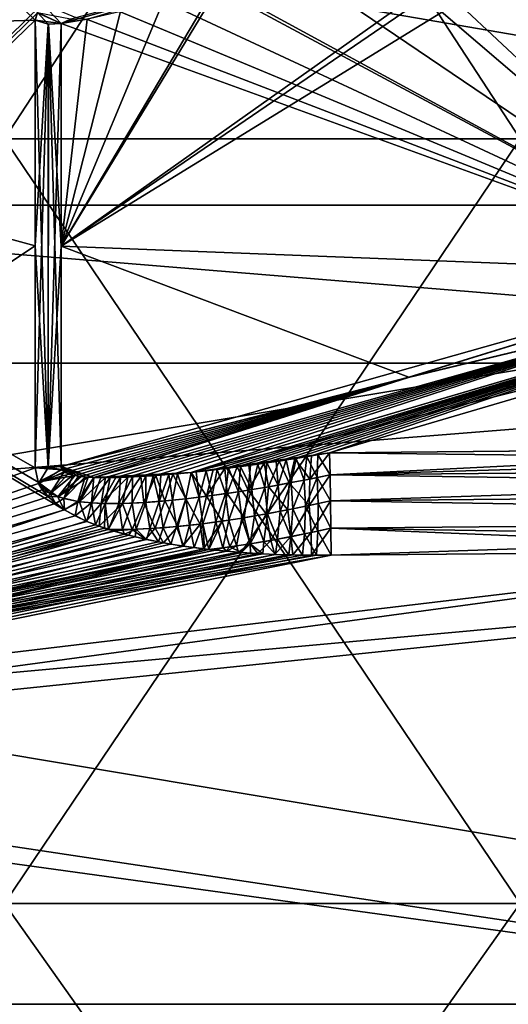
# Model space of a CAD drawing. Header units: metres. Extents: x 59 to 135, y -85 to 87.
# Tile 64 of 210: x 99.5 to 100.98, y -7.45 to -4.46. Entities that reach past the tile are written whole.
import ezdxf

# ---------------------------------------------------------------- set-up
doc = ezdxf.new("R2010")
doc.units = ezdxf.units.M
doc.layers.add('solid_21_404_502_XXX', color=7, linetype='CONTINUOUS')

msp = doc.modelspace()

# ---------------------------------------------------------------- linework, layer by layer
at = {"layer": 'solid_21_404_502_XXX'}
for points in [[(97.294762, -2.285245, 18.554747), (99.546303, -4.464987, 18.072943), (97.294762, -4.536214, 18.136253)], [(99.553772, -4.442252, 18.078276), (99.546303, -4.464987, 18.072943), (97.294762, -2.285245, 18.554747)], [(101.016632, -4.824584, -18.790514), (99.453369, -4.824584, -18.790514), (99.453369, -2.431465, -19.247025)], [(101.016632, -2.431465, -19.247025), (101.016632, -4.824584, -18.790514), (99.453369, -2.431465, -19.247025)], [(101.016632, -2.431465, 19.247025), (99.453369, -2.431465, 19.247025), (99.453369, -4.824584, 18.790514)], [(101.016632, -4.824584, 18.790514), (101.016632, -2.431465, 19.247025), (99.453369, -4.824584, 18.790514)], [(89.5, -5.025941, -20.389696), (104, -5.025941, -20.389696), (104, -2.531156, -20.846886)], [(89.5, -2.531156, -20.846886), (89.5, -5.025941, -20.389696), (104, -2.531156, -20.846886)], [(89.5, -2.531156, 20.846886), (104, -2.531156, 20.846886), (104, -5.025941, 20.389696)], [(89.5, -5.025941, 20.389696), (89.5, -2.531156, 20.846886), (104, -5.025941, 20.389696)], [(103.5, -2.772344, 22.832304), (70.300003, -2.772341, 22.832281), (70.300003, -5.50426, 22.331661)], [(103.5, -5.50426, -22.331661), (70.300003, -5.50426, -22.331661), (70.300003, -2.772341, -22.832281)], [(103.5, -2.772344, -22.832304), (103.5, -5.50426, -22.331661), (70.300003, -2.772341, -22.832281)], [(103.5, -5.50426, 22.331661), (103.5, -2.772344, 22.832304), (70.300003, -5.50426, 22.331661)], [(99.625786, -5.149611, -17.875734), (101.701729, -3.873504, -17.391661), (101.238823, -4.047859, -17.555906)], [(99.625786, -5.149611, -17.875734), (101.703819, -5.230357, -17.031857), (101.701729, -3.873504, -17.391661)], [(99.625786, -5.149611, -17.875734), (101.238823, -4.047859, -17.555906), (101.129112, -4.084076, -17.593754)], [(100.10498, -4.361939, -17.922062), (99.625786, -5.149611, -17.875734), (101.129112, -4.084076, -17.593754)], [(101.703865, -5.230344, 17.031841), (100.623184, -4.219266, 17.765118), (101.011093, -4.115634, 17.635265)], [(101.703865, -5.230344, 17.031841), (100.547211, -4.240439, 17.789169), (100.623184, -4.219266, 17.765118)], [(101.703865, -5.230344, 17.031841), (100.329971, -4.300665, 17.855917), (100.547211, -4.240439, 17.789169)], [(101.703865, -5.230344, 17.031841), (100.105888, -4.361311, 17.921894), (100.329971, -4.300665, 17.855917)], [(100.090378, -4.345019, -17.936737), (99.625786, -4.475033, -18.056423), (99.70414, -4.461845, -18.034132)], [(100.090378, -4.345019, -17.936737), (99.654137, -4.462198, -18.051479), (99.625786, -4.475033, -18.056423)], [(100.10498, -4.361939, -17.922062), (100.090927, -4.365669, -17.926109), (99.625786, -5.149611, -17.875734)], [(100.090927, -4.365669, -17.926109), (99.935783, -4.406024, -17.970142), (99.625786, -5.149611, -17.875734)], [(101.703865, -5.230344, 17.031841), (99.934303, -4.406043, 17.970644), (100.091248, -4.365197, 17.926111)], [(101.703865, -5.230344, 17.031841), (100.091248, -4.365197, 17.926111), (100.105888, -4.361311, 17.921894)], [(99.565704, -4.418956, -18.083555), (97.294762, -4.414252, -18.166325), (97.294762, -6.640934, -17.475668)], [(99.553772, -4.442252, 18.078276), (99.568367, -4.414634, 18.084515), (99.625786, -4.474973, 18.056438)], [(99.568367, -4.414634, 18.084515), (99.670227, -4.45679, 18.04814), (99.625786, -4.474973, 18.056438)], [(99.935783, -4.406024, -17.970142), (99.805313, -4.438434, -18.006359), (99.625786, -5.149611, -17.875734)], [(101.703865, -5.230344, 17.031841), (99.802872, -4.438745, 18.007099), (99.934303, -4.406043, 17.970644)], [(99.565704, -4.418956, -18.083555), (97.294762, -6.640934, -17.475668), (99.553741, -4.44242, -18.078236)], [(99.553741, -4.44242, -18.078236), (97.294762, -6.640934, -17.475668), (99.546303, -4.465162, -18.072899)], [(99.553772, -4.442252, 18.078276), (99.58654, -4.477223, 18.065657), (99.546303, -4.464987, 18.072943)], [(99.553741, -4.44242, -18.078236), (99.546303, -4.465162, -18.072899), (99.625786, -4.475033, -18.056423)], [(99.553741, -4.44242, -18.078236), (99.625786, -4.475033, -18.056423), (99.654137, -4.462198, -18.051479)], [(99.553772, -4.442252, 18.078276), (99.625786, -4.474973, 18.056438), (99.58654, -4.477223, 18.065657)], [(99.805313, -4.438434, -18.006359), (99.70414, -4.461845, -18.034132), (99.625786, -5.149611, -17.875734)], [(101.703865, -5.230344, 17.031841), (99.702263, -4.462078, 18.034691), (99.802872, -4.438745, 18.007099)], [(97.294762, -4.536214, 18.136253), (99.546303, -4.464987, 18.072943), (99.546303, -5.14887, 17.890123)], [(97.294762, -6.640934, -17.475668), (99.546303, -5.14893, -17.890106), (99.546303, -4.465162, -18.072899)], [(99.546303, -5.14887, 17.890123), (99.546303, -4.464987, 18.072943), (99.58654, -4.477223, 18.065657)], [(99.587112, -4.4772, -18.065559), (99.625786, -4.475033, -18.056423), (99.546303, -4.465162, -18.072899)], [(99.546303, -4.465162, -18.072899), (99.546303, -5.14893, -17.890106), (99.586502, -5.820015, -17.678831)], [(99.587112, -4.4772, -18.065559), (99.546303, -4.465162, -18.072899), (99.586502, -5.820015, -17.678831)], [(99.586502, -5.820766, 17.678583), (99.625786, -4.474973, 18.056438), (99.625786, -5.149612, 17.875734)], [(99.586502, -5.820766, 17.678583), (99.58654, -4.477223, 18.065657), (99.625786, -4.474973, 18.056438)], [(99.587112, -4.4772, -18.065559), (99.625786, -5.149611, -17.875734), (99.625786, -4.475033, -18.056423)], [(99.670227, -4.45679, 18.04814), (99.702263, -4.462078, 18.034691), (99.625786, -4.474973, 18.056438)], [(99.70414, -4.461845, -18.034132), (99.625786, -4.475033, -18.056423), (99.625786, -5.149611, -17.875734)], [(101.703865, -5.230344, 17.031841), (99.625786, -4.474973, 18.056438), (99.702263, -4.462078, 18.034691)], [(101.703865, -5.230344, 17.031841), (99.625786, -5.149612, 17.875734), (99.625786, -4.474973, 18.056438)], [(99.546303, -5.821284, 17.68276), (99.546303, -5.14887, 17.890123), (99.58654, -4.477223, 18.065657)], [(99.586502, -5.820766, 17.678583), (99.546303, -5.821284, 17.68276), (99.58654, -4.477223, 18.065657)], [(99.587112, -4.4772, -18.065559), (99.586502, -5.820015, -17.678831), (99.625786, -5.817025, -17.669821)], [(99.587112, -4.4772, -18.065559), (99.625786, -5.817025, -17.669821), (99.625786, -5.149611, -17.875734)], [(97.294762, -4.536214, 18.136253), (99.546303, -5.14887, 17.890123), (99.546303, -5.821284, 17.68276)], [(99.555527, -5.865158, 17.667917), (97.294762, -4.536214, 18.136253), (99.546303, -5.821284, 17.68276)], [(99.635109, -5.948408, 17.637129), (97.294762, -6.719147, 17.445745), (97.294762, -4.536214, 18.136253)], [(99.585335, -5.908776, 17.652279), (97.294762, -4.536214, 18.136253), (99.555527, -5.865158, 17.667917)], [(99.635109, -5.948408, 17.637129), (97.294762, -4.536214, 18.136253), (99.585335, -5.908776, 17.652279)], [(101.016632, -7.141616, -18.037664), (99.453369, -7.141616, -18.037664), (99.453369, -4.824584, -18.790514)], [(101.016632, -4.824584, -18.790514), (101.016632, -7.141616, -18.037664), (99.453369, -4.824584, -18.790514)], [(101.016632, -4.824584, 18.790514), (99.453369, -4.824584, 18.790514), (99.453369, -7.141616, 18.037664)], [(101.016632, -7.141616, 18.037664), (101.016632, -4.824584, 18.790514), (99.453369, -7.141616, 18.037664)], [(89.5, -7.446501, -19.63538), (104, -7.446501, -19.63538), (104, -5.025941, -20.389696)], [(89.5, -5.025941, -20.389696), (89.5, -7.446501, -19.63538), (104, -5.025941, -20.389696)], [(89.5, -5.025941, 20.389696), (104, -5.025941, 20.389696), (104, -7.446501, 19.63538)], [(89.5, -7.446501, 19.63538), (89.5, -5.025941, 20.389696), (104, -7.446501, 19.63538)], [(97.294762, -6.640934, -17.475668), (99.546303, -5.821284, -17.68276), (99.546303, -5.14893, -17.890106)], [(99.546303, -5.14893, -17.890106), (99.546303, -5.821284, -17.68276), (99.586502, -5.820015, -17.678831)], [(99.586502, -5.820766, 17.678583), (99.625786, -5.149612, 17.875734), (99.625786, -5.817029, 17.669819)], [(99.625786, -5.149611, -17.875734), (99.625786, -5.817025, -17.669821), (101.703819, -5.230357, -17.031857)], [(100.679924, -5.547097, 17.373871), (99.625786, -5.817029, 17.669819), (99.625786, -5.149612, 17.875734)], [(101.703865, -5.230344, 17.031841), (100.679924, -5.547097, 17.373871), (99.625786, -5.149612, 17.875734)], [(99.625786, -5.817025, -17.669821), (100.679001, -5.547357, -17.374153), (101.703819, -5.230357, -17.031857)], [(101.564758, -5.334113, -17.075695), (101.703819, -5.230357, -17.031857), (100.679001, -5.547357, -17.374153)], [(101.56485, -5.334093, 17.075665), (100.679924, -5.547097, 17.373871), (101.703865, -5.230344, 17.031841)], [(101.814018, -5.308615, -17.002125), (100.019836, -5.835347, -17.573168), (101.452675, -5.478374, -17.166195)], [(101.564758, -5.334113, -17.075695), (100.019836, -5.835347, -17.573168), (101.814018, -5.308615, -17.002125)], [(101.81382, -5.30869, 17.002201), (100.020126, -5.835317, 17.573109), (101.56485, -5.334093, 17.075665)], [(100.086182, -5.82801, 17.559578), (100.020126, -5.835317, 17.573109), (101.81382, -5.30869, 17.002201)], [(100.121613, -5.823723, 17.552376), (100.086182, -5.82801, 17.559578), (101.81382, -5.30869, 17.002201)], [(100.159218, -5.818914, 17.544764), (100.121613, -5.823723, 17.552376), (101.81382, -5.30869, 17.002201)], [(100.199127, -5.813539, 17.536718), (100.159218, -5.818914, 17.544764), (101.81382, -5.30869, 17.002201)], [(100.24147, -5.807545, 17.528212), (100.199127, -5.813539, 17.536718), (101.81382, -5.30869, 17.002201)], [(100.286423, -5.800871, 17.519215), (100.24147, -5.807545, 17.528212), (101.81382, -5.30869, 17.002201)], [(100.334145, -5.793451, 17.509689), (100.286423, -5.800871, 17.519215), (101.81382, -5.30869, 17.002201)], [(100.384811, -5.785212, 17.499603), (100.334145, -5.793451, 17.509689), (101.81382, -5.30869, 17.002201)], [(100.384811, -5.785212, 17.499603), (101.81382, -5.30869, 17.002201), (100.43856, -5.776076, 17.48893)], [(101.81382, -5.30869, 17.002201), (101.452682, -5.478371, 17.166191), (100.43856, -5.776076, 17.48893)], [(101.564758, -5.334113, -17.075695), (100.679001, -5.547357, -17.374153), (99.724678, -5.850304, -17.637306)], [(101.564758, -5.334113, -17.075695), (99.724678, -5.850304, -17.637306), (100.019836, -5.835347, -17.573168)], [(101.56485, -5.334093, 17.075665), (99.724693, -5.850307, 17.637302), (100.679924, -5.547097, 17.373871)], [(99.76004, -5.851127, 17.628969), (99.724693, -5.850307, 17.637302), (101.56485, -5.334093, 17.075665)], [(99.79158, -5.850904, 17.621794), (99.76004, -5.851127, 17.628969), (101.56485, -5.334093, 17.075665)], [(99.827202, -5.849864, 17.613892), (99.79158, -5.850904, 17.621794), (101.56485, -5.334093, 17.075665)], [(99.867386, -5.847912, 17.605165), (99.827202, -5.849864, 17.613892), (101.56485, -5.334093, 17.075665)], [(99.912712, -5.844925, 17.595501), (99.867386, -5.847912, 17.605165), (101.56485, -5.334093, 17.075665)], [(99.963791, -5.84075, 17.58478), (99.912712, -5.844925, 17.595501), (101.56485, -5.334093, 17.075665)], [(100.020126, -5.835317, 17.573109), (99.963791, -5.84075, 17.58478), (101.56485, -5.334093, 17.075665)], [(100.019836, -5.835347, -17.573168), (100.43856, -5.776076, -17.48893), (101.452675, -5.478374, -17.166195)], [(102.071518, -5.761192, 17.433737), (100.43856, -5.776076, 17.48893), (101.452682, -5.478371, 17.166191)], [(101.452675, -5.478374, -17.166195), (100.43856, -5.776076, -17.48893), (102.077568, -5.761137, -17.433531)], [(103.5, -5.50426, 22.331661), (70.300003, -5.50426, 22.331661), (70.300003, -8.155905, 21.505352)], [(103.5, -8.155912, 21.505373), (103.5, -5.50426, 22.331661), (70.300003, -8.155905, 21.505352)], [(103.5, -8.155912, -21.505373), (70.300003, -8.155905, -21.505352), (70.300003, -5.50426, -22.331661)], [(103.5, -5.50426, -22.331661), (103.5, -8.155912, -21.505373), (70.300003, -5.50426, -22.331661)], [(99.627708, -5.82772, 17.666147), (99.625786, -5.817029, 17.669819), (100.679924, -5.547097, 17.373871)], [(99.724678, -5.850304, -17.637306), (100.679001, -5.547357, -17.374153), (99.625786, -5.817025, -17.669821)], [(99.637077, -5.83535, 17.66172), (99.627708, -5.82772, 17.666147), (100.679924, -5.547097, 17.373871)], [(99.650833, -5.840751, 17.656977), (99.637077, -5.83535, 17.66172), (100.679924, -5.547097, 17.373871)], [(99.667107, -5.844554, 17.65214), (99.650833, -5.840751, 17.656977), (100.679924, -5.547097, 17.373871)], [(99.685913, -5.847344, 17.647028), (99.667107, -5.844554, 17.65214), (100.679924, -5.547097, 17.373871)], [(99.707573, -5.849338, 17.641499), (99.685913, -5.847344, 17.647028), (100.679924, -5.547097, 17.373871)], [(99.724693, -5.850307, 17.637302), (99.707573, -5.849338, 17.641499), (100.679924, -5.547097, 17.373871)], [(100.440865, -5.842881, -17.53919), (103.698456, -5.746362, -17.378744), (102.077568, -5.761137, -17.433531)], [(100.440865, -5.842881, -17.53919), (103.700401, -5.8132, -17.429033), (103.698456, -5.746362, -17.378744)], [(100.019836, -5.835347, -17.573168), (100.403938, -5.782006, -17.495802), (100.43856, -5.776076, -17.48893)], [(100.019836, -5.835347, -17.573168), (100.370552, -5.787567, -17.502438), (100.403938, -5.782006, -17.495802)], [(100.019836, -5.835347, -17.573168), (100.33844, -5.792768, -17.508833), (100.370552, -5.787567, -17.502438)], [(100.37896, -5.855479, 17.548071), (100.334145, -5.793451, 17.509689), (100.384811, -5.785212, 17.499603)], [(100.362083, -5.858828, -17.550486), (100.370552, -5.787567, -17.502438), (100.33844, -5.792768, -17.508833)], [(100.362083, -5.858828, -17.550486), (100.40152, -5.850986, -17.544859), (100.370552, -5.787567, -17.502438)], [(100.40152, -5.850986, -17.544859), (100.403938, -5.782006, -17.495802), (100.370552, -5.787567, -17.502438)], [(100.37896, -5.855479, 17.548071), (100.43856, -5.776076, 17.48893), (100.440865, -5.842854, 17.539175)], [(100.37896, -5.855479, 17.548071), (100.384811, -5.785212, 17.499603), (100.43856, -5.776076, 17.48893)], [(100.40152, -5.850986, -17.544859), (100.440865, -5.842881, -17.53919), (100.403938, -5.782006, -17.495802)], [(100.403938, -5.782006, -17.495802), (100.440865, -5.842881, -17.53919), (100.43856, -5.776076, -17.48893)], [(100.440865, -5.842881, -17.53919), (102.077568, -5.761137, -17.433531), (100.43856, -5.776076, -17.48893)], [(103.700333, -5.813085, 17.428972), (100.43856, -5.776076, 17.48893), (102.071518, -5.761192, 17.433737)], [(103.700333, -5.813085, 17.428972), (100.440865, -5.842854, 17.539175), (100.43856, -5.776076, 17.48893)], [(99.626823, -5.826184, -17.666809), (99.625786, -5.817025, -17.669821), (99.586502, -5.820015, -17.678831)], [(99.627708, -5.82772, 17.666147), (99.586502, -5.820766, 17.678583), (99.625786, -5.817029, 17.669819)], [(99.698067, -5.848588, -17.643888), (99.724678, -5.850304, -17.637306), (99.625786, -5.817025, -17.669821)], [(99.678429, -5.84638, -17.649019), (99.698067, -5.848588, -17.643888), (99.625786, -5.817025, -17.669821)], [(99.661278, -5.843383, -17.653812), (99.678429, -5.84638, -17.649019), (99.625786, -5.817025, -17.669821)], [(99.646584, -5.839398, -17.658346), (99.661278, -5.843383, -17.653812), (99.625786, -5.817025, -17.669821)], [(99.634644, -5.833942, -17.662697), (99.646584, -5.839398, -17.658346), (99.625786, -5.817025, -17.669821)], [(99.626823, -5.826184, -17.666809), (99.634644, -5.833942, -17.662697), (99.625786, -5.817025, -17.669821)], [(100.019836, -5.835347, -17.573168), (100.307526, -5.797632, -17.514997), (100.33844, -5.792768, -17.508833)], [(100.019836, -5.835347, -17.573168), (100.277748, -5.802184, -17.520948), (100.307526, -5.797632, -17.514997)], [(100.019836, -5.835347, -17.573168), (100.249092, -5.806436, -17.526684), (100.277748, -5.802184, -17.520948)], [(100.019836, -5.835347, -17.573168), (100.221489, -5.81041, -17.532223), (100.249092, -5.806436, -17.526684)], [(100.019836, -5.835347, -17.573168), (100.194923, -5.814117, -17.537563), (100.221489, -5.81041, -17.532223)], [(100.019836, -5.835347, -17.573168), (100.169334, -5.817578, -17.542723), (100.194923, -5.814117, -17.537563)], [(100.019836, -5.835347, -17.573168), (100.132729, -5.822329, -17.550123), (100.169334, -5.817578, -17.542723)], [(100.163651, -5.893714, -17.577965), (100.169334, -5.817578, -17.542723), (100.132729, -5.822329, -17.550123)], [(100.191994, -5.889205, 17.574118), (100.159218, -5.818914, 17.544764), (100.199127, -5.813539, 17.536718)], [(100.163651, -5.893714, -17.577965), (100.203506, -5.887362, -17.572557), (100.169334, -5.817578, -17.542723)], [(100.203506, -5.887362, -17.572557), (100.194923, -5.814117, -17.537563), (100.169334, -5.817578, -17.542723)], [(100.191994, -5.889205, 17.574118), (100.199127, -5.813539, 17.536718), (100.24147, -5.807545, 17.528212)], [(100.254524, -5.878703, 17.565544), (100.191994, -5.889205, 17.574118), (100.24147, -5.807545, 17.528212)], [(100.203506, -5.887362, -17.572557), (100.221489, -5.81041, -17.532223), (100.194923, -5.814117, -17.537563)], [(100.203506, -5.887362, -17.572557), (100.243279, -5.88068, -17.567106), (100.221489, -5.81041, -17.532223)], [(100.243279, -5.88068, -17.567106), (100.249092, -5.806436, -17.526684), (100.221489, -5.81041, -17.532223)], [(100.254524, -5.878703, 17.565544), (100.24147, -5.807545, 17.528212), (100.286423, -5.800871, 17.519215)], [(100.243279, -5.88068, -17.567106), (100.282967, -5.873687, -17.561609), (100.249092, -5.806436, -17.526684)], [(100.282967, -5.873687, -17.561609), (100.277748, -5.802184, -17.520948), (100.249092, -5.806436, -17.526684)], [(100.316849, -5.867443, 17.55686), (100.254524, -5.878703, 17.565544), (100.286423, -5.800871, 17.519215)], [(100.282967, -5.873687, -17.561609), (100.307526, -5.797632, -17.514997), (100.277748, -5.802184, -17.520948)], [(100.282967, -5.873687, -17.561609), (100.322571, -5.866399, -17.556068), (100.307526, -5.797632, -17.514997)], [(100.316849, -5.867443, 17.55686), (100.286423, -5.800871, 17.519215), (100.334145, -5.793451, 17.509689)], [(100.322571, -5.866399, -17.556068), (100.33844, -5.792768, -17.508833), (100.307526, -5.797632, -17.514997)], [(100.37896, -5.855479, 17.548071), (100.316849, -5.867443, 17.55686), (100.334145, -5.793451, 17.509689)], [(100.322571, -5.866399, -17.556068), (100.362083, -5.858828, -17.550486), (100.33844, -5.792768, -17.508833)], [(103.700333, -5.813085, 17.428972), (103.70211, -5.8912, 17.458872), (100.440865, -5.842854, 17.539175)], [(100.440865, -5.842881, -17.53919), (100.442589, -5.921059, -17.569078), (103.700401, -5.8132, -17.429033)], [(100.442589, -5.921059, -17.569078), (103.702118, -5.891331, -17.458902), (103.700401, -5.8132, -17.429033)], [(99.557266, -5.86903, -17.666567), (99.546303, -5.821284, -17.68276), (97.294762, -6.640934, -17.475668)], [(99.557266, -5.86903, -17.666567), (99.586502, -5.820015, -17.678831), (99.546303, -5.821284, -17.68276)], [(99.627708, -5.82772, 17.666147), (99.546303, -5.821284, 17.68276), (99.586502, -5.820766, 17.678583)], [(99.555527, -5.865158, 17.667917), (99.546303, -5.821284, 17.68276), (99.627708, -5.82772, 17.666147)], [(99.555527, -5.865158, 17.667917), (99.627708, -5.82772, 17.666147), (99.637077, -5.83535, 17.66172)], [(99.555527, -5.865158, 17.667917), (99.637077, -5.83535, 17.66172), (99.650833, -5.840751, 17.656977)], [(99.555527, -5.865158, 17.667917), (99.650833, -5.840751, 17.656977), (99.667107, -5.844554, 17.65214)], [(99.61557, -5.908966, 17.650343), (99.555527, -5.865158, 17.667917), (99.667107, -5.844554, 17.65214)], [(99.557266, -5.86903, -17.666567), (99.626823, -5.826184, -17.666809), (99.586502, -5.820015, -17.678831)], [(99.557266, -5.86903, -17.666567), (99.634644, -5.833942, -17.662697), (99.626823, -5.826184, -17.666809)], [(99.557266, -5.86903, -17.666567), (99.592743, -5.898877, -17.65505), (99.634644, -5.833942, -17.662697)], [(99.592743, -5.898877, -17.65505), (99.646584, -5.839398, -17.658346), (99.634644, -5.833942, -17.662697)], [(99.592743, -5.898877, -17.65505), (99.661278, -5.843383, -17.653812), (99.646584, -5.839398, -17.658346)], [(99.592743, -5.898877, -17.65505), (99.633972, -5.914822, -17.647127), (99.661278, -5.843383, -17.653812)], [(99.61557, -5.908966, 17.650343), (99.667107, -5.844554, 17.65214), (99.685913, -5.847344, 17.647028)], [(99.61557, -5.908966, 17.650343), (99.685913, -5.847344, 17.647028), (99.707573, -5.849338, 17.641499)], [(99.633972, -5.914822, -17.647127), (99.678429, -5.84638, -17.649019), (99.661278, -5.843383, -17.653812)], [(99.633972, -5.914822, -17.647127), (99.698067, -5.848588, -17.643888), (99.678429, -5.84638, -17.649019)], [(99.724678, -5.850304, -17.637306), (99.977867, -5.839468, -17.58185), (100.019836, -5.835347, -17.573168)], [(99.724678, -5.850304, -17.637306), (99.951828, -5.841797, -17.587278), (99.977867, -5.839468, -17.58185)], [(99.724678, -5.850304, -17.637306), (99.927238, -5.843819, -17.592438), (99.951828, -5.841797, -17.587278)], [(99.724678, -5.850304, -17.637306), (99.904015, -5.845555, -17.597343), (99.927238, -5.843819, -17.592438)], [(99.724678, -5.850304, -17.637306), (99.88208, -5.847027, -17.602015), (99.904015, -5.845555, -17.597343)], [(99.724678, -5.850304, -17.637306), (99.841812, -5.849239, -17.610699), (99.88208, -5.847027, -17.602015)], [(99.841156, -5.928427, -17.619684), (99.88208, -5.847027, -17.602015), (99.841812, -5.849239, -17.610699)], [(99.841156, -5.928427, -17.619684), (99.881905, -5.926229, -17.614588), (99.88208, -5.847027, -17.602015)], [(99.875778, -5.926587, 17.615355), (99.867386, -5.847912, 17.605165), (99.912712, -5.844925, 17.595501)], [(99.939575, -5.921727, 17.607304), (99.875778, -5.926587, 17.615355), (99.912712, -5.844925, 17.595501)], [(99.881905, -5.926229, -17.614588), (99.904015, -5.845555, -17.597343), (99.88208, -5.847027, -17.602015)], [(99.881905, -5.926229, -17.614588), (99.922501, -5.923229, -17.609472), (99.904015, -5.845555, -17.597343)], [(99.922501, -5.923229, -17.609472), (99.927238, -5.843819, -17.592438), (99.904015, -5.845555, -17.597343)], [(99.939575, -5.921727, 17.607304), (99.912712, -5.844925, 17.595501), (99.963791, -5.84075, 17.58478)], [(99.922501, -5.923229, -17.609472), (99.951828, -5.841797, -17.587278), (99.927238, -5.843819, -17.592438)], [(99.922501, -5.923229, -17.609472), (99.962959, -5.919557, -17.604326), (99.951828, -5.841797, -17.587278)], [(100.003059, -5.915305, 17.599169), (99.939575, -5.921727, 17.607304), (99.963791, -5.84075, 17.58478)], [(99.962959, -5.919557, -17.604326), (99.977867, -5.839468, -17.58185), (99.951828, -5.841797, -17.587278)], [(99.962959, -5.919557, -17.604326), (100.003296, -5.915307, -17.599142), (99.977867, -5.839468, -17.58185)], [(100.003059, -5.915305, 17.599169), (99.963791, -5.84075, 17.58478), (100.020126, -5.835317, 17.573109)], [(100.003296, -5.915307, -17.599142), (100.019836, -5.835347, -17.573168), (99.977867, -5.839468, -17.58185)], [(100.066269, -5.907622, 17.590929), (100.003059, -5.915305, 17.599169), (100.020126, -5.835317, 17.573109)], [(100.003296, -5.915307, -17.599142), (100.043533, -5.91055, -17.593914), (100.019836, -5.835347, -17.573168)], [(100.019836, -5.835347, -17.573168), (100.098145, -5.826589, -17.557142), (100.132729, -5.822329, -17.550123)], [(100.019836, -5.835347, -17.573168), (100.06546, -5.830402, -17.563808), (100.098145, -5.826589, -17.557142)], [(100.019836, -5.835347, -17.573168), (100.034584, -5.833799, -17.570135), (100.06546, -5.830402, -17.563808)], [(100.043533, -5.91055, -17.593914), (100.034584, -5.833799, -17.570135), (100.019836, -5.835347, -17.573168)], [(100.066269, -5.907622, 17.590929), (100.020126, -5.835317, 17.573109), (100.086182, -5.82801, 17.559578)], [(100.043533, -5.91055, -17.593914), (100.06546, -5.830402, -17.563808), (100.034584, -5.833799, -17.570135)], [(100.043533, -5.91055, -17.593914), (100.083664, -5.905339, -17.588644), (100.06546, -5.830402, -17.563808)], [(100.083664, -5.905339, -17.588644), (100.098145, -5.826589, -17.557142), (100.06546, -5.830402, -17.563808)], [(100.066269, -5.907622, 17.590929), (100.086182, -5.82801, 17.559578), (100.121613, -5.823723, 17.552376)], [(100.129242, -5.898877, 17.582579), (100.066269, -5.907622, 17.590929), (100.121613, -5.823723, 17.552376)], [(100.083664, -5.905339, -17.588644), (100.123703, -5.899715, -17.583326), (100.098145, -5.826589, -17.557142)], [(100.123703, -5.899715, -17.583326), (100.132729, -5.822329, -17.550123), (100.098145, -5.826589, -17.557142)], [(100.129242, -5.898877, 17.582579), (100.121613, -5.823723, 17.552376), (100.159218, -5.818914, 17.544764)], [(100.123703, -5.899715, -17.583326), (100.163651, -5.893714, -17.577965), (100.132729, -5.822329, -17.550123)], [(100.191994, -5.889205, 17.574118), (100.129242, -5.898877, 17.582579), (100.159218, -5.818914, 17.544764)], [(100.377731, -5.935328, 17.574398), (100.440865, -5.842854, 17.539175), (100.442589, -5.92104, 17.569075)], [(100.377731, -5.935328, 17.574398), (100.37896, -5.855479, 17.548071), (100.440865, -5.842854, 17.539175)], [(100.40152, -5.850986, -17.544859), (100.442589, -5.921059, -17.569078), (100.440865, -5.842881, -17.53919)], [(103.70211, -5.8912, 17.458872), (100.442589, -5.92104, 17.569075), (100.440865, -5.842854, 17.539175)], [(99.568031, -5.887686, -17.659962), (99.557266, -5.86903, -17.666567), (97.294762, -6.640934, -17.475668)], [(99.585335, -5.908776, 17.652279), (99.555527, -5.865158, 17.667917), (99.61557, -5.908966, 17.650343)], [(99.568031, -5.887686, -17.659962), (99.592743, -5.898877, -17.65505), (99.557266, -5.86903, -17.666567)], [(99.681442, -5.9241, 17.640062), (99.61557, -5.908966, 17.650343), (99.707573, -5.849338, 17.641499)], [(99.633972, -5.914822, -17.647127), (99.675911, -5.923349, -17.640825), (99.698067, -5.848588, -17.643888)], [(99.675911, -5.923349, -17.640825), (99.724678, -5.850304, -17.637306), (99.698067, -5.848588, -17.643888)], [(99.675911, -5.923349, -17.640825), (99.717644, -5.927737, -17.635227), (99.724678, -5.850304, -17.637306)], [(99.681442, -5.9241, 17.640062), (99.707573, -5.849338, 17.641499), (99.724693, -5.850307, 17.637302)], [(99.681442, -5.9241, 17.640062), (99.724693, -5.850307, 17.637302), (99.76004, -5.851127, 17.628969)], [(99.746872, -5.929202, 17.631485), (99.681442, -5.9241, 17.640062), (99.76004, -5.851127, 17.628969)], [(99.717644, -5.927737, -17.635227), (99.745583, -5.850951, -17.632336), (99.724678, -5.850304, -17.637306)], [(99.717644, -5.927737, -17.635227), (99.773987, -5.851122, -17.625772), (99.745583, -5.850951, -17.632336)], [(99.717644, -5.927737, -17.635227), (99.759071, -5.929558, -17.62994), (99.773987, -5.851122, -17.625772)], [(99.724678, -5.850304, -17.637306), (99.805931, -5.850574, -17.618587), (99.841812, -5.849239, -17.610699)], [(99.724678, -5.850304, -17.637306), (99.773987, -5.851122, -17.625772), (99.805931, -5.850574, -17.618587)], [(99.724678, -5.850304, -17.637306), (99.745583, -5.850951, -17.632336), (99.773987, -5.851122, -17.625772)], [(99.746872, -5.929202, 17.631485), (99.79158, -5.850904, 17.621794), (99.827202, -5.849864, 17.613892)], [(99.811592, -5.929384, 17.623373), (99.746872, -5.929202, 17.631485), (99.827202, -5.849864, 17.613892)], [(99.746872, -5.929202, 17.631485), (99.76004, -5.851127, 17.628969), (99.79158, -5.850904, 17.621794)], [(99.759071, -5.929558, -17.62994), (99.805931, -5.850574, -17.618587), (99.773987, -5.851122, -17.625772)], [(99.759071, -5.929558, -17.62994), (99.800224, -5.929633, -17.624788), (99.805931, -5.850574, -17.618587)], [(99.800224, -5.929633, -17.624788), (99.841812, -5.849239, -17.610699), (99.805931, -5.850574, -17.618587)], [(99.800224, -5.929633, -17.624788), (99.841156, -5.928427, -17.619684), (99.841812, -5.849239, -17.610699)], [(99.811592, -5.929384, 17.623373), (99.827202, -5.849864, 17.613892), (99.867386, -5.847912, 17.605165)], [(99.875778, -5.926587, 17.615355), (99.811592, -5.929384, 17.623373), (99.867386, -5.847912, 17.605165)], [(100.250671, -5.96048, -17.584101), (100.282967, -5.873687, -17.561609), (100.243279, -5.88068, -17.567106)], [(100.250671, -5.96048, -17.584101), (100.289337, -5.953248, -17.581251), (100.282967, -5.873687, -17.561609)], [(100.312485, -5.948722, 17.5795), (100.254524, -5.878703, 17.565544), (100.316849, -5.867443, 17.55686)], [(100.289337, -5.953248, -17.581251), (100.322571, -5.866399, -17.556068), (100.282967, -5.873687, -17.561609)], [(100.289337, -5.953248, -17.581251), (100.327858, -5.945676, -17.578323), (100.322571, -5.866399, -17.556068)], [(100.377731, -5.935328, 17.574398), (100.312485, -5.948722, 17.5795), (100.316849, -5.867443, 17.55686)], [(100.377731, -5.935328, 17.574398), (100.316849, -5.867443, 17.55686), (100.37896, -5.855479, 17.548071)], [(100.327858, -5.945676, -17.578323), (100.362083, -5.858828, -17.550486), (100.322571, -5.866399, -17.556068)], [(100.327858, -5.945676, -17.578323), (100.366241, -5.937779, -17.575319), (100.362083, -5.858828, -17.550486)], [(100.366241, -5.937779, -17.575319), (100.40152, -5.850986, -17.544859), (100.362083, -5.858828, -17.550486)], [(100.366241, -5.937779, -17.575319), (100.40448, -5.92957, -17.572237), (100.40152, -5.850986, -17.544859)], [(100.40448, -5.92957, -17.572237), (100.442589, -5.921059, -17.569078), (100.40152, -5.850986, -17.544859)], [(99.568031, -5.887686, -17.659962), (97.294762, -6.640934, -17.475668), (99.585846, -5.909227, -17.652109)], [(99.568031, -5.887686, -17.659962), (99.585846, -5.909227, -17.652109), (99.592743, -5.898877, -17.65505)], [(99.585846, -5.909227, -17.652109), (99.60865, -5.929773, -17.644379), (99.592743, -5.898877, -17.65505)], [(99.60865, -5.929773, -17.644379), (99.633972, -5.914822, -17.647127), (99.592743, -5.898877, -17.65505)], [(100.05481, -5.990798, -17.597105), (100.083664, -5.905339, -17.588644), (100.043533, -5.91055, -17.593914)], [(100.05481, -5.990798, -17.597105), (100.09436, -5.985606, -17.594673), (100.083664, -5.905339, -17.588644)], [(100.114098, -5.982806, 17.593424), (100.066269, -5.907622, 17.590929), (100.129242, -5.898877, 17.582579)], [(100.09436, -5.985606, -17.594673), (100.123703, -5.899715, -17.583326), (100.083664, -5.905339, -17.588644)], [(100.09436, -5.985606, -17.594673), (100.133705, -5.979945, -17.592157), (100.123703, -5.899715, -17.583326)], [(100.18071, -5.972558, 17.589022), (100.114098, -5.982806, 17.593424), (100.129242, -5.898877, 17.582579)], [(100.133705, -5.979945, -17.592157), (100.163651, -5.893714, -17.577965), (100.123703, -5.899715, -17.583326)], [(100.18071, -5.972558, 17.589022), (100.129242, -5.898877, 17.582579), (100.191994, -5.889205, 17.574118)], [(100.133705, -5.979945, -17.592157), (100.172867, -5.973851, -17.589554), (100.163651, -5.893714, -17.577965)], [(100.172867, -5.973851, -17.589554), (100.203506, -5.887362, -17.572557), (100.163651, -5.893714, -17.577965)], [(100.172867, -5.973851, -17.589554), (100.211853, -5.967354, -17.586868), (100.203506, -5.887362, -17.572557)], [(100.246819, -5.96116, 17.584377), (100.18071, -5.972558, 17.589022), (100.191994, -5.889205, 17.574118)], [(100.246819, -5.96116, 17.584377), (100.191994, -5.889205, 17.574118), (100.254524, -5.878703, 17.565544)], [(100.211853, -5.967354, -17.586868), (100.243279, -5.88068, -17.567106), (100.203506, -5.887362, -17.572557)], [(100.211853, -5.967354, -17.586868), (100.250671, -5.96048, -17.584101), (100.243279, -5.88068, -17.567106)], [(100.312485, -5.948722, 17.5795), (100.246819, -5.96116, 17.584377), (100.254524, -5.878703, 17.565544)], [(103.70211, -5.8912, 17.458872), (103.703171, -5.974617, 17.466045), (100.442589, -5.92104, 17.569075)], [(100.442589, -5.921059, -17.569078), (103.703125, -5.974685, -17.466043), (103.702118, -5.891331, -17.458902)], [(99.585846, -5.909227, -17.652109), (97.294762, -6.640934, -17.475668), (99.60865, -5.929773, -17.644379)], [(99.60865, -5.929773, -17.644379), (97.294762, -6.640934, -17.475668), (99.636185, -5.949061, -17.636869)], [(99.635109, -5.948408, 17.637129), (99.585335, -5.908776, 17.652279), (99.61557, -5.908966, 17.650343)], [(99.60865, -5.929773, -17.644379), (99.636185, -5.949061, -17.636869), (99.633972, -5.914822, -17.647127)], [(99.635109, -5.948408, 17.637129), (99.61557, -5.908966, 17.650343), (99.681442, -5.9241, 17.640062)], [(99.636185, -5.949061, -17.636869), (99.675911, -5.923349, -17.640825), (99.633972, -5.914822, -17.647127)], [(99.701805, -5.982914, 17.622993), (99.635109, -5.948408, 17.637129), (99.681442, -5.9241, 17.640062)], [(99.636185, -5.949061, -17.636869), (99.6679, -5.967015, -17.629635), (99.675911, -5.923349, -17.640825)], [(99.6679, -5.967015, -17.629635), (99.717644, -5.927737, -17.635227), (99.675911, -5.923349, -17.640825)], [(99.6679, -5.967015, -17.629635), (99.703613, -5.983692, -17.622663), (99.717644, -5.927737, -17.635227)], [(99.701805, -5.982914, 17.622993), (99.681442, -5.9241, 17.640062), (99.746872, -5.929202, 17.631485)], [(99.740952, -5.998338, 17.616306), (99.701805, -5.982914, 17.622993), (99.746872, -5.929202, 17.631485)], [(99.703613, -5.983692, -17.622663), (99.729553, -5.994113, -17.618164), (99.717644, -5.927737, -17.635227)], [(99.729553, -5.994113, -17.618164), (99.759071, -5.929558, -17.62994), (99.717644, -5.927737, -17.635227)], [(99.729553, -5.994113, -17.618164), (99.757164, -6.004007, -17.613777), (99.759071, -5.929558, -17.62994)], [(99.740952, -5.998338, 17.616306), (99.746872, -5.929202, 17.631485), (99.811592, -5.929384, 17.623373)], [(99.768661, -6.007813, 17.612055), (99.740952, -5.998338, 17.616306), (99.811592, -5.929384, 17.623373)], [(99.757164, -6.004007, -17.613777), (99.768791, -6.007859, -17.612034), (99.759071, -5.929558, -17.62994)], [(99.768791, -6.007859, -17.612034), (99.800224, -5.929633, -17.624788), (99.759071, -5.929558, -17.62994)], [(99.840508, -6.007947, 17.608631), (99.768661, -6.007813, 17.612055), (99.811592, -5.929384, 17.623373)], [(99.768791, -6.007859, -17.612034), (99.811249, -6.008402, -17.610023), (99.800224, -5.929633, -17.624788)], [(99.811249, -6.008402, -17.610023), (99.841156, -5.928427, -17.619684), (99.800224, -5.929633, -17.624788)], [(99.811249, -6.008402, -17.610023), (99.852859, -6.007609, -17.608027), (99.841156, -5.928427, -17.619684)], [(99.840508, -6.007947, 17.608631), (99.811592, -5.929384, 17.623373), (99.875778, -5.926587, 17.615355)], [(99.910347, -6.004747, 17.605158), (99.840508, -6.007947, 17.608631), (99.875778, -5.926587, 17.615355)], [(99.852859, -6.007609, -17.608027), (99.881905, -5.926229, -17.614588), (99.841156, -5.928427, -17.619684)], [(99.852859, -6.007609, -17.608027), (99.893967, -6.005762, -17.605989), (99.881905, -5.926229, -17.614588)], [(99.910347, -6.004747, 17.605158), (99.875778, -5.926587, 17.615355), (99.939575, -5.921727, 17.607304)], [(99.893967, -6.005762, -17.605989), (99.922501, -5.923229, -17.609472), (99.881905, -5.926229, -17.614588)], [(99.893967, -6.005762, -17.605989), (99.934654, -6.003042, -17.603888), (99.922501, -5.923229, -17.609472)], [(99.979057, -5.999174, 17.601488), (99.910347, -6.004747, 17.605158), (99.939575, -5.921727, 17.607304)], [(99.934654, -6.003042, -17.603888), (99.962959, -5.919557, -17.604326), (99.922501, -5.923229, -17.609472)], [(99.934654, -6.003042, -17.603888), (99.974991, -5.999581, -17.601709), (99.962959, -5.919557, -17.604326)], [(99.979057, -5.999174, 17.601488), (99.939575, -5.921727, 17.607304), (100.003059, -5.915305, 17.599169)], [(99.974991, -5.999581, -17.601709), (100.003296, -5.915307, -17.599142), (99.962959, -5.919557, -17.604326)], [(99.974991, -5.999581, -17.601709), (100.01503, -5.995475, -17.599451), (100.003296, -5.915307, -17.599142)], [(100.046921, -5.991751, 17.59758), (99.979057, -5.999174, 17.601488), (100.003059, -5.915305, 17.599169)], [(100.046921, -5.991751, 17.59758), (100.003059, -5.915305, 17.599169), (100.066269, -5.907622, 17.590929)], [(100.01503, -5.995475, -17.599451), (100.043533, -5.91055, -17.593914), (100.003296, -5.915307, -17.599142)], [(100.01503, -5.995475, -17.599451), (100.05481, -5.990798, -17.597105), (100.043533, -5.91055, -17.593914)], [(100.114098, -5.982806, 17.593424), (100.046921, -5.991751, 17.59758), (100.066269, -5.907622, 17.590929)], [(100.322243, -6.030046, 17.5784), (100.312485, -5.948722, 17.5795), (100.377731, -5.935328, 17.574398)], [(100.383141, -6.017712, 17.577421), (100.322243, -6.030046, 17.5784), (100.377731, -5.935328, 17.574398)], [(100.403328, -6.013405, -17.577042), (100.40448, -5.92957, -17.572237), (100.366241, -5.937779, -17.575319)], [(100.383141, -6.017712, 17.577421), (100.377731, -5.935328, 17.574398), (100.442589, -5.92104, 17.569075)], [(100.383141, -6.017712, 17.577421), (100.442589, -5.92104, 17.569075), (100.443588, -6.004454, 17.576212)], [(100.403328, -6.013405, -17.577042), (100.443588, -6.004464, -17.576212), (100.40448, -5.92957, -17.572237)], [(100.40448, -5.92957, -17.572237), (100.443588, -6.004464, -17.576212), (100.442589, -5.921059, -17.569078)], [(103.703171, -5.974617, 17.466045), (100.443588, -6.004454, 17.576212), (100.442589, -5.92104, 17.569075)], [(100.442589, -5.921059, -17.569078), (100.443588, -6.004464, -17.576212), (103.703125, -5.974685, -17.466043)], [(99.701805, -5.982914, 17.622993), (97.294762, -6.719147, 17.445745), (99.635109, -5.948408, 17.637129)], [(99.636185, -5.949061, -17.636869), (97.294762, -6.640934, -17.475668), (99.6679, -5.967015, -17.629635)], [(100.199013, -6.051694, 17.579651), (100.18071, -5.972558, 17.589022), (100.246819, -5.96116, 17.584377)], [(100.260887, -6.041399, 17.579145), (100.199013, -6.051694, 17.579651), (100.246819, -5.96116, 17.584377)], [(100.240257, -6.044972, -17.57934), (100.250671, -5.96048, -17.584101), (100.211853, -5.967354, -17.586868)], [(100.240257, -6.044972, -17.57934), (100.281342, -6.037747, -17.578922), (100.250671, -5.96048, -17.584101)], [(100.260887, -6.041399, 17.579145), (100.246819, -5.96116, 17.584377), (100.312485, -5.948722, 17.5795)], [(100.281342, -6.037747, -17.578922), (100.289337, -5.953248, -17.581251), (100.250671, -5.96048, -17.584101)], [(100.322243, -6.030046, 17.5784), (100.260887, -6.041399, 17.579145), (100.312485, -5.948722, 17.5795)], [(100.281342, -6.037747, -17.578922), (100.322212, -6.030063, -17.5784), (100.289337, -5.953248, -17.581251)], [(100.322212, -6.030063, -17.5784), (100.327858, -5.945676, -17.578323), (100.289337, -5.953248, -17.581251)], [(100.322212, -6.030063, -17.5784), (100.362869, -6.021944, -17.577772), (100.327858, -5.945676, -17.578323)], [(100.362869, -6.021944, -17.577772), (100.366241, -5.937779, -17.575319), (100.327858, -5.945676, -17.578323)], [(100.362869, -6.021944, -17.577772), (100.403328, -6.013405, -17.577042), (100.366241, -5.937779, -17.575319)], [(99.6679, -5.967015, -17.629635), (97.294762, -6.640934, -17.475668), (99.703613, -5.983692, -17.622663)], [(99.740952, -5.998338, 17.616306), (97.294762, -6.719147, 17.445745), (99.701805, -5.982914, 17.622993)], [(99.703613, -5.983692, -17.622663), (97.294762, -6.640934, -17.475668), (99.729553, -5.994113, -17.618164)], [(99.729553, -5.994113, -17.618164), (97.294762, -6.640934, -17.475668), (99.757164, -6.004007, -17.613777)], [(99.997627, -6.058853, -17.586105), (100.01503, -5.995475, -17.599451), (99.974991, -5.999581, -17.601709)], [(99.994286, -6.058365, 17.586397), (99.979057, -5.999174, 17.601488), (100.046921, -5.991751, 17.59758)], [(100.057198, -6.066838, 17.581152), (99.994286, -6.058365, 17.586397), (100.046921, -5.991751, 17.59758)], [(99.997627, -6.058853, -17.586105), (100.028503, -6.0632, -17.583466), (100.01503, -5.995475, -17.599451)], [(100.028503, -6.0632, -17.583466), (100.05481, -5.990798, -17.597105), (100.01503, -5.995475, -17.599451)], [(100.028503, -6.0632, -17.583466), (100.060425, -6.067229, -17.580896), (100.05481, -5.990798, -17.597105)], [(100.057198, -6.066838, 17.581152), (100.046921, -5.991751, 17.59758), (100.114098, -5.982806, 17.593424)], [(100.073242, -6.068715, -17.57991), (100.09436, -5.985606, -17.594673), (100.05481, -5.990798, -17.597105)], [(100.060425, -6.067229, -17.580896), (100.073242, -6.068715, -17.57991), (100.05481, -5.990798, -17.597105)], [(100.073067, -6.068695, 17.579924), (100.057198, -6.066838, 17.581152), (100.114098, -5.982806, 17.593424)], [(100.136574, -6.060833, 17.579908), (100.073067, -6.068695, 17.579924), (100.114098, -5.982806, 17.593424)], [(100.073242, -6.068715, -17.57991), (100.115524, -6.063622, -17.579935), (100.09436, -5.985606, -17.594673)], [(100.115524, -6.063622, -17.579935), (100.133705, -5.979945, -17.592157), (100.09436, -5.985606, -17.594673)], [(100.136574, -6.060833, 17.579908), (100.114098, -5.982806, 17.593424), (100.18071, -5.972558, 17.589022)], [(100.115524, -6.063622, -17.579935), (100.157372, -6.057943, -17.579847), (100.133705, -5.979945, -17.592157)], [(100.157372, -6.057943, -17.579847), (100.172867, -5.973851, -17.589554), (100.133705, -5.979945, -17.592157)], [(100.199013, -6.051694, 17.579651), (100.136574, -6.060833, 17.579908), (100.18071, -5.972558, 17.589022)], [(100.157372, -6.057943, -17.579847), (100.198936, -6.051715, -17.579649), (100.172867, -5.973851, -17.589554)], [(100.198936, -6.051715, -17.579649), (100.211853, -5.967354, -17.586868), (100.172867, -5.973851, -17.589554)], [(100.198936, -6.051715, -17.579649), (100.240257, -6.044972, -17.57934), (100.211853, -5.967354, -17.586868)], [(103.703171, -5.974617, 17.466045), (103.703323, -6.056777, 17.449898), (100.443588, -6.004454, 17.576212)], [(100.443588, -6.004464, -17.576212), (100.443794, -6.086362, -17.560114), (103.703125, -5.974685, -17.466043)], [(100.443794, -6.086362, -17.560114), (102.074524, -6.071561, -17.504974), (103.703125, -5.974685, -17.466043)], [(99.768661, -6.007813, 17.612055), (97.294762, -6.719147, 17.445745), (99.740952, -5.998338, 17.616306)], [(99.757164, -6.004007, -17.613777), (97.294762, -6.640934, -17.475668), (99.768791, -6.007859, -17.612034)], [(99.783875, -6.0126, 17.609859), (97.294762, -6.719147, 17.445745), (99.768661, -6.007813, 17.612055)], [(99.786423, -6.013381, -17.609499), (99.768791, -6.007859, -17.612034), (97.294762, -6.640934, -17.475668)], [(99.830574, -6.025742, 17.603643), (97.294762, -6.719147, 17.445745), (99.783875, -6.0126, 17.609859)], [(99.786423, -6.013381, -17.609499), (97.294762, -6.640934, -17.475668), (99.81736, -6.022239, -17.60533)], [(99.81736, -6.022239, -17.60533), (97.294762, -6.640934, -17.475668), (99.849968, -6.030594, -17.601267)], [(99.881142, -6.037763, 17.597656), (97.294762, -6.719147, 17.445745), (99.830574, -6.025742, 17.603643)], [(99.783875, -6.0126, 17.609859), (99.768661, -6.007813, 17.612055), (99.840508, -6.007947, 17.608631)], [(99.786423, -6.013381, -17.609499), (99.811249, -6.008402, -17.610023), (99.768791, -6.007859, -17.612034)], [(99.830574, -6.025742, 17.603643), (99.783875, -6.0126, 17.609859), (99.840508, -6.007947, 17.608631)], [(99.786423, -6.013381, -17.609499), (99.81736, -6.022239, -17.60533), (99.811249, -6.008402, -17.610023)], [(99.81736, -6.022239, -17.60533), (99.852859, -6.007609, -17.608027), (99.811249, -6.008402, -17.610023)], [(99.81736, -6.022239, -17.60533), (99.849968, -6.030594, -17.601267), (99.852859, -6.007609, -17.608027)], [(99.881142, -6.037763, 17.597656), (99.830574, -6.025742, 17.603643), (99.840508, -6.007947, 17.608631)], [(99.881142, -6.037763, 17.597656), (99.840508, -6.007947, 17.608631), (99.910347, -6.004747, 17.605158)], [(99.849968, -6.030594, -17.601267), (99.884254, -6.03844, -17.597311), (99.852859, -6.007609, -17.608027)], [(99.884254, -6.03844, -17.597311), (99.893967, -6.005762, -17.605989), (99.852859, -6.007609, -17.608027)], [(99.935677, -6.048647, 17.591906), (99.881142, -6.037763, 17.597656), (99.910347, -6.004747, 17.605158)], [(99.884254, -6.03844, -17.597311), (99.920288, -6.045769, -17.593464), (99.893967, -6.005762, -17.605989)], [(99.920288, -6.045769, -17.593464), (99.934654, -6.003042, -17.603888), (99.893967, -6.005762, -17.605989)], [(99.935677, -6.048647, 17.591906), (99.910347, -6.004747, 17.605158), (99.979057, -5.999174, 17.601488)], [(99.920288, -6.045769, -17.593464), (99.958038, -6.052585, -17.589725), (99.934654, -6.003042, -17.603888)], [(99.958038, -6.052585, -17.589725), (99.974991, -5.999581, -17.601709), (99.934654, -6.003042, -17.603888)], [(99.994286, -6.058365, 17.586397), (99.935677, -6.048647, 17.591906), (99.979057, -5.999174, 17.601488)], [(99.958038, -6.052585, -17.589725), (99.997627, -6.058853, -17.586105), (99.974991, -5.999581, -17.601709)], [(100.357132, -6.086057, -17.563423), (100.362869, -6.021944, -17.577772), (100.322212, -6.030063, -17.5784)], [(100.32795, -6.085517, 17.564688), (100.322243, -6.030046, 17.5784), (100.383141, -6.017712, 17.577421)], [(100.384666, -6.086367, 17.562298), (100.32795, -6.085517, 17.564688), (100.383141, -6.017712, 17.577421)], [(100.357132, -6.086057, -17.563423), (100.399818, -6.086442, -17.561712), (100.362869, -6.021944, -17.577772)], [(100.399818, -6.086442, -17.561712), (100.403328, -6.013405, -17.577042), (100.362869, -6.021944, -17.577772)], [(100.384666, -6.086367, 17.562298), (100.383141, -6.017712, 17.577421), (100.443588, -6.004454, 17.576212)], [(100.384666, -6.086367, 17.562298), (100.443588, -6.004454, 17.576212), (100.443794, -6.086362, 17.560114)], [(100.399818, -6.086442, -17.561712), (100.443794, -6.086362, -17.560114), (100.403328, -6.013405, -17.577042)], [(100.403328, -6.013405, -17.577042), (100.443794, -6.086362, -17.560114), (100.443588, -6.004464, -17.576212)], [(102.072975, -6.071575, 17.505026), (100.443588, -6.004454, 17.576212), (103.703323, -6.056777, 17.449898)], [(102.072975, -6.071575, 17.505026), (100.443794, -6.086362, 17.560114), (100.443588, -6.004454, 17.576212)], [(99.849968, -6.030594, -17.601267), (97.294762, -6.640934, -17.475668), (99.884254, -6.03844, -17.597311)], [(99.935677, -6.048647, 17.591906), (97.294762, -6.719147, 17.445745), (99.881142, -6.037763, 17.597656)], [(99.884254, -6.03844, -17.597311), (97.294762, -6.640934, -17.475668), (99.920288, -6.045769, -17.593464)], [(99.920288, -6.045769, -17.593464), (97.294762, -6.640934, -17.475668), (99.958038, -6.052585, -17.589725)], [(99.994286, -6.058365, 17.586397), (97.294762, -6.719147, 17.445745), (99.935677, -6.048647, 17.591906)], [(99.958038, -6.052585, -17.589725), (97.294762, -6.640934, -17.475668), (99.997627, -6.058853, -17.586105)], [(100.172081, -6.077956, 17.573067), (100.136574, -6.060833, 17.579908), (100.199013, -6.051694, 17.579651)], [(100.162819, -6.07725, -17.573652), (100.198936, -6.051715, -17.579649), (100.157372, -6.057943, -17.579847)], [(100.162819, -6.07725, -17.573652), (100.199249, -6.079844, -17.571409), (100.198936, -6.051715, -17.579649)], [(100.221779, -6.081223, 17.570099), (100.172081, -6.077956, 17.573067), (100.199013, -6.051694, 17.579651)], [(100.236847, -6.082057, -17.569254), (100.240257, -6.044972, -17.57934), (100.198936, -6.051715, -17.579649)], [(100.199249, -6.079844, -17.571409), (100.236847, -6.082057, -17.569254), (100.198936, -6.051715, -17.579649)], [(100.221779, -6.081223, 17.570099), (100.199013, -6.051694, 17.579651), (100.260887, -6.041399, 17.579145)], [(100.273682, -6.083783, 17.567295), (100.221779, -6.081223, 17.570099), (100.260887, -6.041399, 17.579145)], [(100.236847, -6.082057, -17.569254), (100.275642, -6.083868, -17.567192), (100.240257, -6.044972, -17.57934)], [(100.275642, -6.083868, -17.567192), (100.281342, -6.037747, -17.578922), (100.240257, -6.044972, -17.57934)], [(100.273682, -6.083783, 17.567295), (100.260887, -6.041399, 17.579145), (100.322243, -6.030046, 17.5784)], [(100.32795, -6.085517, 17.564688), (100.273682, -6.083783, 17.567295), (100.322243, -6.030046, 17.5784)], [(100.275642, -6.083868, -17.567192), (100.315735, -6.085206, -17.565248), (100.281342, -6.037747, -17.578922)], [(100.315735, -6.085206, -17.565248), (100.322212, -6.030063, -17.5784), (100.281342, -6.037747, -17.578922)], [(100.315735, -6.085206, -17.565248), (100.357132, -6.086057, -17.563423), (100.322212, -6.030063, -17.5784)], [(97.294762, -6.640934, -17.475668), (103.703323, -7.603154, -16.833761), (103.703323, -6.056777, -17.449898)], [(102.074524, -6.071561, -17.504974), (97.294762, -6.640934, -17.475668), (103.703323, -6.056777, -17.449898)], [(97.294762, -6.719147, 17.445745), (103.703323, -6.056777, 17.449898), (103.703323, -7.603153, 16.833761)], [(102.072975, -6.071575, 17.505026), (103.703323, -6.056777, 17.449898), (97.294762, -6.719147, 17.445745)], [(100.057198, -6.066838, 17.581152), (97.294762, -6.719147, 17.445745), (99.994286, -6.058365, 17.586397)], [(99.997627, -6.058853, -17.586105), (97.294762, -6.640934, -17.475668), (100.028503, -6.0632, -17.583466)], [(100.028503, -6.0632, -17.583466), (97.294762, -6.640934, -17.475668), (100.060425, -6.067229, -17.580896)], [(100.073067, -6.068695, 17.579924), (97.294762, -6.719147, 17.445745), (100.057198, -6.066838, 17.581152)], [(100.060425, -6.067229, -17.580896), (97.294762, -6.640934, -17.475668), (100.073242, -6.068715, -17.57991)], [(100.124588, -6.073975, 17.576197), (97.294762, -6.719147, 17.445745), (100.073067, -6.068695, 17.579924)], [(100.09346, -6.070908, -17.578407), (100.073242, -6.068715, -17.57991), (97.294762, -6.640934, -17.475668)], [(100.09346, -6.070908, -17.578407), (97.294762, -6.640934, -17.475668), (100.127579, -6.074256, -17.575989)], [(100.443794, -6.086362, -17.560114), (97.294762, -6.640934, -17.475668), (102.074524, -6.071561, -17.504974)], [(97.294762, -6.719147, 17.445745), (100.443794, -6.086362, 17.560114), (102.072975, -6.071575, 17.505026)], [(100.172081, -6.077956, 17.573067), (97.294762, -6.719147, 17.445745), (100.124588, -6.073975, 17.576197)], [(100.127579, -6.074256, -17.575989), (97.294762, -6.640934, -17.475668), (100.162819, -6.07725, -17.573652)], [(100.162819, -6.07725, -17.573652), (97.294762, -6.640934, -17.475668), (100.199249, -6.079844, -17.571409)], [(100.221779, -6.081223, 17.570099), (97.294762, -6.719147, 17.445745), (100.172081, -6.077956, 17.573067)], [(100.199249, -6.079844, -17.571409), (97.294762, -6.640934, -17.475668), (100.236847, -6.082057, -17.569254)], [(100.273682, -6.083783, 17.567295), (97.294762, -6.719147, 17.445745), (100.221779, -6.081223, 17.570099)], [(100.236847, -6.082057, -17.569254), (97.294762, -6.640934, -17.475668), (100.275642, -6.083868, -17.567192)], [(100.32795, -6.085517, 17.564688), (97.294762, -6.719147, 17.445745), (100.273682, -6.083783, 17.567295)], [(100.275642, -6.083868, -17.567192), (97.294762, -6.640934, -17.475668), (100.315735, -6.085206, -17.565248)], [(100.315735, -6.085206, -17.565248), (97.294762, -6.640934, -17.475668), (100.357132, -6.086057, -17.563423)], [(100.384666, -6.086367, 17.562298), (97.294762, -6.719147, 17.445745), (100.32795, -6.085517, 17.564688)], [(100.357132, -6.086057, -17.563423), (97.294762, -6.640934, -17.475668), (100.399818, -6.086442, -17.561712)], [(100.124588, -6.073975, 17.576197), (100.073067, -6.068695, 17.579924), (100.136574, -6.060833, 17.579908)], [(100.09346, -6.070908, -17.578407), (100.115524, -6.063622, -17.579935), (100.073242, -6.068715, -17.57991)], [(100.09346, -6.070908, -17.578407), (100.127579, -6.074256, -17.575989), (100.115524, -6.063622, -17.579935)], [(100.127579, -6.074256, -17.575989), (100.157372, -6.057943, -17.579847), (100.115524, -6.063622, -17.579935)], [(100.172081, -6.077956, 17.573067), (100.124588, -6.073975, 17.576197), (100.136574, -6.060833, 17.579908)], [(100.127579, -6.074256, -17.575989), (100.162819, -6.07725, -17.573652), (100.157372, -6.057943, -17.579847)], [(100.399818, -6.086442, -17.561712), (97.294762, -6.640934, -17.475668), (100.443794, -6.086362, -17.560114)], [(100.384666, -6.086367, 17.562298), (100.443794, -6.086362, 17.560114), (97.294762, -6.719147, 17.445745)], [(97.294762, -8.764342, -16.513245), (103.703323, -7.603154, -16.833761), (97.294762, -6.640934, -17.475668)], [(97.294762, -6.719147, 17.445745), (103.703323, -7.603153, 16.833761), (97.294762, -8.801303, 16.493576)], [(101.016632, -9.346022, -17.000349), (99.453369, -9.346022, -17.000349), (99.453369, -7.141616, -18.037664)], [(101.016632, -7.141616, -18.037664), (101.016632, -9.346022, -17.000349), (99.453369, -7.141616, -18.037664)], [(101.016632, -7.141616, 18.037664), (99.453369, -7.141616, 18.037664), (99.453369, -9.346022, 17.000349)], [(101.016632, -9.346022, 17.000349), (101.016632, -7.141616, 18.037664), (99.453369, -9.346022, 17.000349)], [(89.5, -9.759169, -18.594587), (104, -9.759169, -18.594587), (104, -7.446501, -19.63538)], [(89.5, -7.446501, -19.63538), (89.5, -9.759169, -18.594587), (104, -7.446501, -19.63538)], [(89.5, -7.446501, 19.63538), (104, -7.446501, 19.63538), (104, -9.759169, 18.594587)], [(89.5, -9.759169, 18.594587), (89.5, -7.446501, 19.63538), (104, -9.759169, 18.594587)]]:
    msp.add_3dface(points, dxfattribs=at)

doc.saveas('drawing.dxf')
